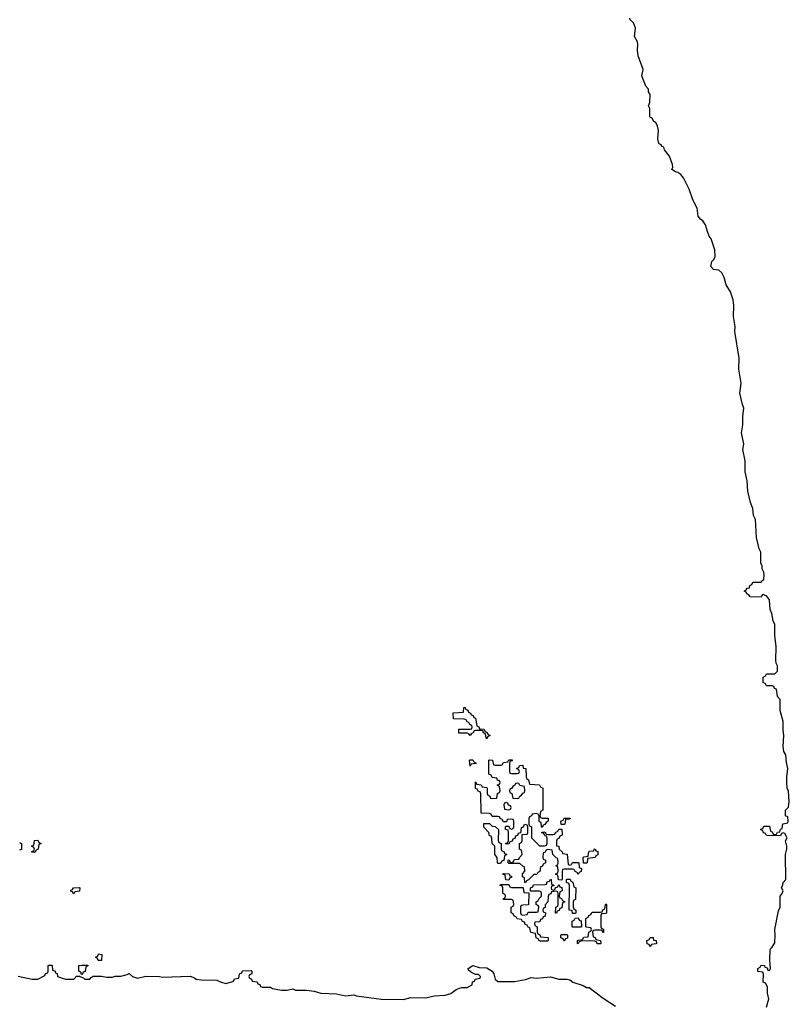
# Model space of a CAD drawing. Header units: inches. Extents: x 2559349 to 2678269, y 915212 to 1023331.
# Tile 15 of 48: x 2598320 to 2603874, y 984051 to 991150. Entities that reach past the tile are written whole.
import ezdxf

# ---------------------------------------------------------------- set-up
doc = ezdxf.new("R2010")
doc.units = ezdxf.units.IN
doc.header["$MEASUREMENT"] = 0
for name, color, linetype in [('C5998', 7, 'Continuous'), ('C6908', 7, 'Continuous'), ('C6909', 7, 'Continuous')]:
    doc.layers.add(name, color=color, linetype=linetype)

msp = doc.modelspace()

# ---------------------------------------------------------------- linework, layer by layer
at = {"layer": 'C5998', "color": 6}
for points in [[(2598318, 985218), (2598334, 985210), (2598332.7, 985167.3), (2598318, 985162)], [(2598310, 984254), (2598410, 984232), (2598450, 984232), (2598502, 984258), (2598507.3, 984272.7), (2598522, 984278), (2598526, 984290), (2598526, 984330), (2598530, 984334), (2598550, 984334), (2598554, 984330), (2598558, 984298), (2598572.7, 984292.7), (2598578, 984278), (2598590, 984274), (2598594, 984250), (2598650, 984231.3), (2598710, 984232), (2598730, 984254), (2598754, 984254), (2598754, 984250), (2598781, 984241), (2598790, 984232), (2598827.3, 984232.7), (2598835.3, 984244.7), (2598850, 984254), (2598910, 984254), (2598950, 984246.8), (2598990, 984246.8), (2599010, 984254), (2599050, 984254), (2599094.6, 984265.4), (2599110, 984274), (2599134, 984250), (2599170, 984238.8), (2599230, 984254), (2599330, 984252), (2599350, 984246.8), (2599550, 984254), (2599582, 984242), (2599592.7, 984232.7), (2599630, 984226), (2599743.6, 984223.6), (2599774, 984210), (2599810, 984201), (2599862, 984218), (2599870, 984234), (2599902, 984238), (2599906, 984270), (2599922, 984278), (2599927.3, 984292.7), (2599990, 984294), (2599994, 984290), (2599994, 984270), (2599978, 984262), (2599974, 984250), (2599978, 984238), (2599992.7, 984232.7), (2599998, 984218), (2600000, 984217.7)]]:
    msp.add_lwpolyline(points, dxfattribs=at)
for points in [[(2598430, 985146), (2598407.3, 985147.3), (2598407.3, 985152.7), (2598422, 985158), (2598426, 985170), (2598422, 985182), (2598406, 985190), (2598422, 985198), (2598427.3, 985232.7), (2598450, 985234), (2598458, 985218), (2598474, 985210), (2598458, 985202), (2598454, 985170), (2598438, 985162)], [(2598710, 984848), (2598702, 984862), (2598690, 984866), (2598690, 984874), (2598702, 984878), (2598708.4, 984891.6), (2598750, 984894), (2598754, 984890), (2598752.7, 984867.3), (2598718, 984862)], [(2598910, 984366), (2598887.3, 984367.3), (2598882, 984382), (2598866, 984390), (2598882, 984398), (2598890, 984414), (2598912, 984410)], [(2598766, 984266), (2598762, 984282), (2598746, 984290), (2598746, 984330), (2598770, 984334), (2598812.7, 984332.7), (2598812.7, 984327.3), (2598798, 984322), (2598792.7, 984287.3), (2598778, 984282), (2598770, 984266)]]:
    msp.add_lwpolyline(points, close=True, dxfattribs=at)
at = {"layer": 'C6908', "color": 6}
for points in [[(2603708, 984030), (2603725.2, 984090), (2603717.2, 984130), (2603717.2, 984177.2), (2603702, 984202), (2603686, 984210), (2603687.3, 984267.3), (2603682, 984282), (2603647.3, 984287.3), (2603646, 984310), (2603662, 984318), (2603670, 984334), (2603694, 984330), (2603698, 984318), (2603712.7, 984312.7), (2603718, 984298), (2603730, 984294), (2603738, 984310), (2603734, 984370), (2603736.4, 984443.6), (2603742, 984458), (2603750, 984462), (2603770, 984494), (2603772.1, 984552.1), (2603768, 984590), (2603795.3, 984724.7), (2603808.4, 984751.6), (2603808, 984830), (2603822, 984850), (2603828, 984870), (2603818, 984890), (2603827.3, 984912.7), (2603828, 984930), (2603848, 984950), (2603846, 985130), (2603855.3, 985170), (2603855.3, 985190), (2603846, 985230), (2603858, 985250), (2603856.4, 985256.4), (2603842, 985282), (2603830, 985286), (2603818, 985282), (2603810, 985266), (2603708, 985268), (2603702, 985282), (2603687.3, 985287.3), (2603682, 985302), (2603666, 985310), (2603682, 985318), (2603690, 985334), (2603730, 985334), (2603738, 985298), (2603750, 985294), (2603758, 985278), (2603770, 985274), (2603782, 985278), (2603788.4, 985291.6), (2603806, 985294), (2603810, 985314), (2603822, 985318), (2603827.3, 985352.7), (2603862, 985358), (2603866, 985370), (2603862, 985402), (2603846, 985410), (2603846, 985450), (2603867.3, 985472.7), (2603873.6, 985513.6), (2603867.3, 985587.3), (2603858, 985610), (2603855.3, 985650), (2603855.3, 985690), (2603864, 985750), (2603853.2, 985793.2), (2603848, 985850), (2603834, 985874), (2603828, 985910), (2603834.5, 985990), (2603828.7, 986030), (2603828.7, 986090), (2603808, 986170), (2603808.4, 986248.4), (2603788, 986270), (2603782, 986322), (2603767.3, 986327.3), (2603762, 986342), (2603750, 986346), (2603710, 986346), (2603702, 986362), (2603686, 986370), (2603686, 986410), (2603702, 986418), (2603710, 986434), (2603770, 986434), (2603787.3, 986452.7), (2603788.7, 986490), (2603778, 986510), (2603775.3, 986530), (2603778, 986630), (2603768.7, 986710), (2603768.7, 986790), (2603756, 986816), (2603748.4, 986868.4), (2603736.4, 986896.4), (2603730, 986966), (2603710, 986995.3), (2603698, 986998), (2603690, 987006), (2603678, 987002), (2603670, 986986), (2603590, 986988), (2603582, 987002), (2603566, 987010), (2603562, 987022), (2603548, 987030), (2603562, 987038), (2603568.4, 987051.6), (2603586, 987054), (2603588.4, 987071.6), (2603602, 987078), (2603610, 987094), (2603670, 987094), (2603675.3, 987104.7), (2603690, 987114), (2603692.9, 987147.1), (2603690, 987166), (2603678, 987190), (2603678, 987210), (2603667.3, 987232.7), (2603668.7, 987310), (2603655.5, 987335.5), (2603637.2, 987417.2), (2603630, 987546), (2603615.1, 987575.1), (2603610, 987626), (2603592.3, 987670), (2603573.2, 987750), (2603570, 987826), (2603554.5, 987890), (2603554, 987970), (2603539, 988050), (2603545.2, 988090), (2603529, 988170), (2603539.3, 988230), (2603538, 988290), (2603545.2, 988350), (2603535.1, 988375.1), (2603516.4, 988456.4), (2603525.2, 988530), (2603509.2, 988630), (2603512, 988710), (2603481.5, 988901.5), (2603483.2, 988936.8), (2603471.8, 989010), (2603474, 989090), (2603469.3, 989130), (2603450, 989188.7), (2603418, 989238), (2603404, 989290), (2603385.6, 989325.6), (2603364.7, 989344.7), (2603326, 989350), (2603306, 989370), (2603314.6, 989405.4), (2603330, 989422), (2603337.5, 989442.5), (2603337, 989490), (2603309.2, 989570), (2603295.1, 989590), (2603282, 989622), (2603269.2, 989670), (2603250, 989699), (2603232.3, 989712.3), (2603214.6, 989734.6), (2603209.3, 989790), (2603177, 989850), (2603150, 989929), (2603114.5, 990000)], [(2600000, 984217.7), (2600032.7, 984212.7), (2600038, 984198), (2600052.7, 984192.7), (2600058, 984178), (2600070, 984174), (2600130, 984174), (2600145.4, 984165.4), (2600210, 984152), (2600250, 984152), (2600290, 984162), (2600310, 984152), (2600390, 984152), (2600444.5, 984144.5), (2600494, 984130), (2600607.3, 984127.3), (2600670, 984111.3), (2600730, 984118), (2600751.1, 984111.1), (2600928, 984088), (2601090, 984084.6), (2601141.3, 984098.7), (2601250, 984096.5), (2601310, 984111.5), (2601390, 984116), (2601430, 984128.7), (2601470, 984158), (2601493.6, 984166.4), (2601510, 984172), (2601550, 984172), (2601586, 984190), (2601587.3, 984212.7), (2601602, 984218), (2601607.3, 984232.7), (2601642, 984238), (2601646, 984250), (2601630, 984266), (2601610, 984266), (2601580.2, 984280.2), (2601558, 984298), (2601557.2, 984310), (2601590, 984330.2), (2601636.5, 984316.5), (2601690, 984312.9), (2601730, 984290.5), (2601740.7, 984270), (2601750, 984232), (2601770, 984216), (2601890, 984214.4), (2601968.7, 984230), (2602010, 984244.9), (2602050, 984238.8), (2602150, 984248.2), (2602210, 984231.3), (2602270, 984232), (2602290, 984226), (2602310.9, 984210.9), (2602386.4, 984186.4), (2602410, 984172), (2602430, 984172), (2602530, 984094.8), (2602618.4, 984038.4)]]:
    msp.add_lwpolyline(points, dxfattribs=at)
for points in [[(2601690, 985966), (2601686, 985970), (2601682, 986002), (2601668, 986008), (2601662, 986022), (2601650, 986026), (2601610, 986026), (2601598, 986022), (2601594, 986010), (2601578, 986002), (2601570, 985988), (2601562, 986002), (2601550, 986006), (2601490, 986006), (2601490, 986034), (2601570, 986034), (2601582, 986038), (2601586, 986050), (2601582, 986062), (2601567.3, 986067.3), (2601562, 986082), (2601548, 986088), (2601542, 986102), (2601527.3, 986107.3), (2601450, 986108), (2601448.7, 986151.3), (2601522, 986158), (2601526, 986190), (2601534, 986190), (2601538, 986178), (2601552.7, 986172.7), (2601558, 986158), (2601574, 986150), (2601578, 986138), (2601592, 986132), (2601598, 986118), (2601610, 986114), (2601618, 986058), (2601632, 986052), (2601638, 986038), (2601670, 986034), (2601678, 986018), (2601694, 986010), (2601698, 985998), (2601714, 985990), (2601698, 985982)], [(2601570, 985768), (2601566, 985810), (2601570, 985814), (2601590, 985814), (2601598, 985798), (2601614, 985790), (2601610, 985786), (2601578, 985782)], [(2601870, 985714), (2601910, 985714), (2601922, 985718), (2601926, 985730), (2601922, 985742), (2601906, 985750), (2601922, 985758), (2601927.3, 985772.7), (2601950, 985774), (2601954, 985754), (2601972, 985750), (2601974, 985690), (2601978, 985678), (2601992, 985670), (2601998, 985638), (2602070, 985632), (2602078, 985618), (2602094, 985610), (2602094, 985450), (2602078, 985442), (2602074, 985410), (2602078, 985398), (2602090, 985394), (2602132.7, 985392.7), (2602134, 985370), (2602118, 985362), (2602110, 985346), (2602098, 985342), (2602090, 985326), (2602086, 985330), (2602082, 985362), (2602068.4, 985368.4), (2602067.3, 985407.3), (2602062, 985422), (2602050, 985426), (2602018, 985422), (2602014, 985410), (2601998, 985402), (2601994, 985390), (2601994, 985350), (2601998, 985338), (2602014, 985330), (2602014, 985250), (2602070, 985194), (2602107.3, 985192.7), (2602122, 985198), (2602127.3, 985212.7), (2602127.3, 985247.3), (2602122, 985262), (2602110, 985266), (2602102, 985282), (2602087.3, 985287.3), (2602087.3, 985292.7), (2602110, 985294), (2602118, 985278), (2602130, 985274), (2602170, 985274), (2602182, 985278), (2602186, 985290), (2602202, 985298), (2602210, 985314), (2602232.7, 985312.7), (2602234, 985270), (2602218, 985262), (2602210, 985246), (2602198, 985242), (2602192.7, 985227.3), (2602194, 985194), (2602211.1, 985191.1), (2602214, 985170), (2602234, 985150), (2602238, 985138), (2602270, 985134), (2602278, 985058), (2602290, 985054), (2602302, 985058), (2602310, 985074), (2602350, 985074), (2602354, 985070), (2602358, 985038), (2602374, 985030), (2602371.6, 985008.4), (2602358, 985002), (2602350, 984986), (2602342, 985002), (2602327.3, 985007.3), (2602322, 985022), (2602310, 985026), (2602250, 985026), (2602238, 985022), (2602234, 985010), (2602234, 984950), (2602230, 984946), (2602207.3, 984947.3), (2602202, 984982), (2602186, 984990), (2602202, 984998), (2602206, 985010), (2602202, 985042), (2602188, 985050), (2602202, 985058), (2602206, 985070), (2602202, 985102), (2602190, 985106), (2602166, 985130), (2602162, 985162), (2602130, 985166), (2602118, 985162), (2602110, 985146), (2602098, 985142), (2602094, 985110), (2602098, 985098), (2602114, 985090), (2602114, 985070), (2602098, 985062), (2602092.7, 985047.3), (2602078, 985042), (2602072.7, 985007.3), (2602058, 985002), (2602052.7, 984987.3), (2602030, 984986), (2601992.7, 984947.3), (2601978, 984942), (2601970, 984926), (2601966, 984930), (2601962, 984962), (2601948.7, 984970), (2601948.7, 984991.3), (2601966, 985010), (2601962, 985042), (2601950, 985046), (2601930, 985066), (2601850, 985066), (2601846, 985070), (2601846, 985090), (2601852.7, 985092.7), (2601858, 985078), (2601870, 985074), (2601882, 985078), (2601890, 985094), (2601922, 985098), (2601926, 985110), (2601946, 985130), (2601942, 985162), (2601926, 985170), (2601926, 985210), (2601942, 985218), (2601946, 985230), (2601946, 985274), (2601982, 985278), (2601986, 985290), (2601986, 985330), (2601982, 985342), (2601970, 985346), (2601958, 985342), (2601952.7, 985327.3), (2601938, 985322), (2601934, 985286), (2601918, 985282), (2601912.7, 985267.3), (2601898, 985262), (2601892.7, 985247.3), (2601878, 985242), (2601872.7, 985227.3), (2601858, 985222), (2601852.7, 985207.3), (2601830, 985206), (2601826, 985210), (2601842, 985218), (2601848, 985232), (2601848.4, 985288.4), (2601846, 985306), (2601826, 985310), (2601826, 985330), (2601830, 985334), (2601850, 985334), (2601858, 985318), (2601870, 985314), (2601882, 985318), (2601886, 985330), (2601886, 985370), (2601882, 985382), (2601850, 985386), (2601838, 985382), (2601832.7, 985367.3), (2601810, 985366), (2601802, 985382), (2601786, 985390), (2601782, 985402), (2601770, 985406), (2601730, 985406), (2601722, 985422), (2601710, 985426), (2601649, 985430), (2601647.3, 985567.3), (2601642, 985582), (2601630, 985586), (2601622, 985602), (2601610, 985606), (2601610, 985654), (2601618, 985638), (2601650, 985634), (2601658, 985618), (2601690, 985614), (2601694, 985610), (2601694, 985570), (2601698, 985558), (2601712, 985552), (2601718, 985538), (2601730, 985534), (2601762, 985538), (2601768.4, 985571.6), (2601782, 985578), (2601786, 985590), (2601782, 985622), (2601766, 985630), (2601782, 985638), (2601786, 985650), (2601782, 985662), (2601767.3, 985667.3), (2601762, 985682), (2601730, 985686), (2601722, 985702), (2601706, 985710), (2601706, 985810), (2601710, 985814), (2601732, 985812), (2601738, 985778), (2601750, 985774), (2601790, 985774), (2601802, 985778), (2601810, 985794), (2601842, 985798), (2601850, 985814), (2601872.7, 985812.7), (2601872.7, 985807.3), (2601858, 985802), (2601854, 985790), (2601854, 985730), (2601858, 985718)], [(2601910, 985646), (2601898, 985642), (2601894, 985630), (2601878, 985622), (2601872, 985608), (2601858, 985602), (2601854, 985590), (2601858, 985578), (2601871.6, 985571.6), (2601878, 985538), (2601910, 985534), (2601922, 985538), (2601928, 985552), (2601942, 985558), (2601950, 985574), (2601962, 985578), (2601966, 985590), (2601962, 985622), (2601928.4, 985628.4), (2601922, 985642)], [(2601830, 985506), (2601818, 985502), (2601814, 985490), (2601818, 985458), (2601850, 985454), (2601862, 985458), (2601866, 985470), (2601862, 985482), (2601847.3, 985487.3), (2601842, 985502)], [(2601770, 985066), (2601768, 985070), (2601766, 985110), (2601749, 985131), (2601748, 985190), (2601729, 985210), (2601727.3, 985247.3), (2601722, 985262), (2601710, 985266), (2601706, 985290), (2601670, 985328), (2601670, 985354), (2601710, 985354), (2601730, 985334), (2601750, 985332), (2601774, 985310), (2601772, 985232), (2601778, 985218), (2601794, 985210), (2601794, 985170), (2601798, 985158), (2601812.7, 985152.7), (2601818, 985138), (2601834, 985130), (2601818, 985122), (2601812.7, 985087.3), (2601798, 985082), (2601790, 985066)], [(2602250, 985346), (2602227.3, 985347.3), (2602226, 985370), (2602242, 985378), (2602250, 985394), (2602292.7, 985392.7), (2602290, 985386), (2602258, 985382), (2602254, 985350)], [(2602387.3, 985067.3), (2602386, 985110), (2602390, 985114), (2602422, 985118), (2602426, 985150), (2602430, 985154), (2602462, 985158), (2602466, 985170), (2602471.6, 985171.6), (2602478, 985158), (2602491.6, 985151.6), (2602491.6, 985128.4), (2602478, 985122), (2602471.6, 985108.4), (2602418, 985102), (2602414, 985070), (2602410, 985068)], [(2601850, 984946), (2601827.3, 984947.3), (2601822, 984982), (2601810, 984986), (2601806, 984994), (2601851.6, 984991.6), (2601858, 984978), (2601870, 984974), (2601870, 984966), (2601858, 984962)], [(2602170, 984874), (2602182, 984878), (2602186, 984894), (2602202, 984898), (2602210, 984914), (2602218, 984898), (2602232.7, 984892.7), (2602234, 984870), (2602218, 984862), (2602214, 984830), (2602218, 984818), (2602230, 984814), (2602238, 984798), (2602254, 984790), (2602238, 984782), (2602232.7, 984747.3), (2602218, 984742), (2602212.7, 984727.3), (2602198, 984722), (2602192.7, 984707.3), (2602187.3, 984707.3), (2602188.4, 984751.6), (2602202, 984758), (2602206, 984770), (2602206, 984850), (2602202, 984862), (2602190, 984866), (2602158, 984862), (2602152.7, 984847.3), (2602138, 984842), (2602132.7, 984827.3), (2602131.1, 984788.9), (2602112.7, 984767.3), (2602111.6, 984748.4), (2602098, 984742), (2602094, 984730), (2602098, 984718), (2602114, 984710), (2602112.7, 984687.3), (2602098, 984682), (2602092.7, 984667.3), (2602078, 984662), (2602074, 984646), (2602038, 984642), (2602034, 984630), (2602038, 984618), (2602054, 984610), (2602054, 984570), (2602058, 984558), (2602072.7, 984552.7), (2602078, 984538), (2602132.7, 984532.7), (2602134, 984510), (2602130, 984506), (2602070, 984506), (2602062, 984522), (2602046, 984530), (2602042, 984562), (2602007.3, 984567.3), (2602002, 984602), (2601988, 984608), (2601982, 984622), (2601967.3, 984627.3), (2601962, 984642), (2601947.3, 984647.3), (2601942, 984662), (2601910, 984666), (2601902, 984682), (2601887.3, 984687.3), (2601882, 984702), (2601866, 984710), (2601866, 984750), (2601882, 984758), (2601886, 984770), (2601882, 984802), (2601870, 984806), (2601810, 984806), (2601808, 984810), (2601822, 984818), (2601826, 984830), (2601822, 984842), (2601806, 984850), (2601806, 984890), (2601802, 984902), (2601787.3, 984907.3), (2601790, 984914), (2601850, 984914), (2601858, 984898), (2601870, 984894), (2601950, 984894), (2601954, 984890), (2601958, 984858), (2601994, 984854), (2601992.7, 984767.3), (2601950, 984766), (2601938, 984762), (2601934, 984750), (2601934, 984710), (2601938, 984698), (2601950, 984694), (2601982, 984698), (2601990, 984714), (2602050, 984714), (2602062, 984718), (2602066, 984750), (2602062, 984762), (2602046, 984770), (2602046, 984790), (2602062, 984798), (2602067.3, 984812.7), (2602086, 984830), (2602086, 984850), (2602082, 984862), (2602070, 984866), (2602006, 984866), (2602006, 984890), (2602022, 984898), (2602027.3, 984912.7), (2602110, 984914), (2602122, 984918), (2602127.3, 984932.7), (2602142, 984938), (2602150, 984954), (2602154, 984950), (2602158, 984918), (2602174, 984910), (2602174, 984906), (2602158, 984902), (2602154, 984890), (2602158, 984878)], [(2602310, 984706), (2602306, 984726), (2602286, 984730), (2602287.3, 984907.3), (2602282, 984922), (2602266, 984930), (2602266, 984950), (2602270, 984954), (2602292.7, 984952.7), (2602298, 984938), (2602311.6, 984931.6), (2602318, 984898), (2602332, 984890), (2602330.9, 984809.1), (2602330, 984806), (2602318, 984802), (2602314, 984790), (2602314, 984750), (2602318, 984738), (2602334, 984730), (2602334, 984710), (2602330, 984706)], [(2602527.3, 984567.3), (2602522, 984582), (2602510, 984586), (2602470, 984586), (2602458, 984582), (2602454, 984570), (2602458, 984538), (2602472.7, 984532.7), (2602478, 984518), (2602511.6, 984511.6), (2602514, 984490), (2602510, 984486), (2602487.3, 984487.3), (2602482, 984502), (2602470, 984506), (2602430, 984508), (2602370, 984506), (2602358, 984502), (2602350, 984486), (2602346, 984490), (2602346, 984510), (2602350, 984514), (2602382, 984518), (2602390, 984534), (2602422, 984538), (2602426, 984570), (2602442, 984578), (2602446, 984590), (2602442, 984602), (2602410, 984606), (2602406, 984610), (2602406, 984670), (2602422, 984678), (2602426, 984690), (2602442, 984698), (2602450, 984714), (2602510, 984714), (2602522, 984718), (2602528, 984732), (2602542, 984738), (2602546, 984770), (2602550, 984774), (2602554, 984770), (2602554, 984710), (2602550, 984706), (2602518, 984702), (2602514, 984690), (2602514, 984610), (2602518, 984598), (2602531.6, 984591.6), (2602531.6, 984568.4)], [(2602310, 984606), (2602306, 984610), (2602306, 984650), (2602322, 984658), (2602327.3, 984672.7), (2602350, 984674), (2602358, 984658), (2602372.7, 984652.7), (2602374, 984610), (2602370, 984606)], [(2602250, 984506), (2602242, 984522), (2602226, 984530), (2602226, 984550), (2602230, 984554), (2602270, 984554), (2602274, 984550), (2602272.7, 984527.3), (2602258, 984522)], [(2602870, 984466), (2602862, 984482), (2602847.3, 984487.3), (2602846, 984510), (2602862, 984518), (2602870, 984532), (2602890, 984532), (2602894, 984514), (2602912, 984510), (2602914, 984490), (2602910, 984486), (2602878, 984482)]]:
    msp.add_lwpolyline(points, close=True, dxfattribs=at)
at = {"layer": 'C6909', "color": 6}
msp.add_lwpolyline([(2603114.5, 990000), (2603110, 990009), (2603090, 990032.7), (2603070, 990049.3), (2603052.5, 990052.5), (2603026, 990070), (2603032.9, 990087.1), (2603030, 990106), (2603010, 990166), (2602972.9, 990212.9), (2602968, 990230), (2602956.5, 990236.5), (2602950, 990248), (2602934.6, 990254.6), (2602930, 990266), (2602924, 990290), (2602929.2, 990350), (2602922, 990382), (2602910, 990408), (2602896.4, 990416.4), (2602882, 990442), (2602870, 990446), (2602867.3, 990452.7), (2602866, 990510), (2602858, 990530), (2602868, 990552), (2602868.7, 990610), (2602858, 990630), (2602858, 990650), (2602838, 990670), (2602810, 990746), (2602819, 990790), (2602782, 990890), (2602777.2, 990930), (2602781.2, 990970), (2602777.2, 990990), (2602755.3, 991030), (2602764, 991090), (2602750, 991128), (2602726, 991150), (2602722, 991162)], dxfattribs=at)

doc.saveas('drawing.dxf')
